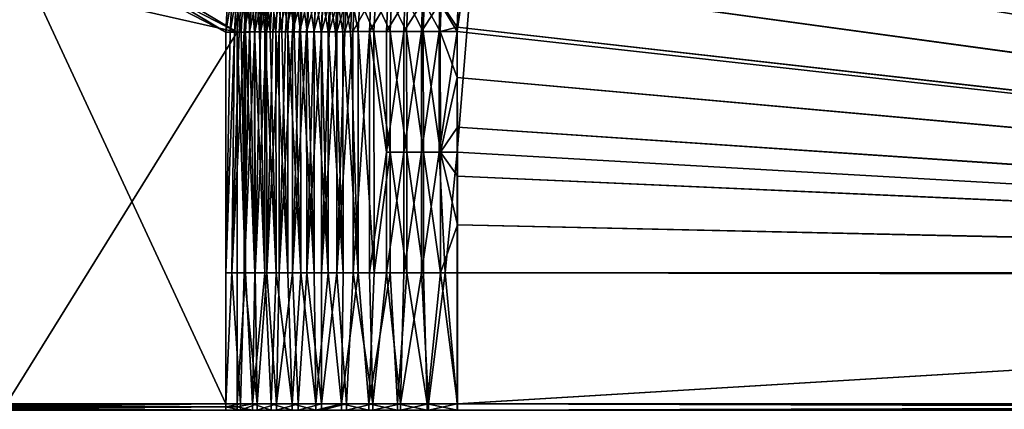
# Model space of a CAD drawing. Header units: metres. Extents: x -901 to 901, y -486 to 401.
# Tile 117 of 256: x -665 to -433, y -1 to 91. Entities that reach past the tile are written whole.
import ezdxf

# ---------------------------------------------------------------- set-up
doc = ezdxf.new("R2010")
doc.units = ezdxf.units.M

msp = doc.modelspace()

# ---------------------------------------------------------------- linework, layer by layer
at = {"layer": 'top0'}
for points in [[(-520.393921, 188.45813, -493.390167), (-437.335358, 223.870071, -494.717072), (-62.849209, 35.558052, -503.495331)], [(-518.588135, 190.194046, -490.413635), (-62.84177, 35.37413, -500.496002), (-423.970123, 223.826447, -491.966522)], [(-62.849209, 35.558052, -503.495331), (-437.335358, 223.870071, -494.717072), (-62.116249, 37.232742, -503.495331)], [(-437.335358, 223.870071, -494.717072), (-341.090759, 223.79567, -496.466583), (-62.116249, 37.232742, -503.495331)], [(-556.825012, 127.259506, -492.974121), (-520.393921, 188.45813, -493.390167), (-63.320282, 33.791721, -503.495331)], [(-553.594482, 136.83017, -490.000427), (-63.258526, 33.780186, -500.496002), (-518.588135, 190.194046, -490.413635)], [(-63.320282, 33.791721, -503.495331), (-520.393921, 188.45813, -493.390167), (-62.849209, 35.558052, -503.495331)], [(-518.588135, 190.194046, -490.413635), (-63.258526, 33.780186, -500.496002), (-62.84177, 35.37413, -500.496002)], [(-557.308105, 125.167221, -489.971375), (-63.263184, 33.760246, -500.495972), (-553.594482, 136.83017, -490.000427)], [(-553.594482, 136.83017, -490.000427), (-63.263184, 33.760246, -500.495972), (-63.258526, 33.780186, -500.496002)], [(-562.270081, 60.027832, -493.031525), (-562.28949, 88.474983, -492.981537), (-556.825012, 127.259506, -492.974121)], [(-562.28949, 88.474983, -492.981537), (-561.94519, 98.364822, -492.963806), (-556.825012, 127.259506, -492.974121)], [(-562.270081, 60.027832, -493.031525), (-556.825012, 127.259506, -492.974121), (-63.639893, 31.580099, -503.49292)], [(-63.639893, 31.580099, -503.49292), (-556.825012, 127.259506, -492.974121), (-63.320282, 33.791721, -503.495331)], [(-559.98407, 113.376183, -489.958313), (-63.32428, 33.484169, -500.495697), (-557.308105, 125.167221, -489.971375)], [(-557.308105, 125.167221, -489.971375), (-63.32428, 33.484169, -500.495697), (-63.263184, 33.760246, -500.495972)], [(-616.838867, 88.329659, -458.767822), (-670.464355, 115.941673, -353.521973), (-670.413879, 120.391983, -353.517212)], [(-616.383362, 97.230095, -459.2565), (-616.838867, 88.329659, -458.767822), (-670.413879, 120.391983, -353.517212)], [(-667.747498, 115.959152, -352.096436), (-614.165894, 88.329659, -457.405853), (-667.766907, 120.292, -352.109344)], [(-614.165894, 88.329659, -457.405853), (-613.980286, 92.969688, -457.658325), (-667.766907, 120.292, -352.109344)], [(-725.835327, 0.734328, -244.903076), (-670.464355, 115.941673, -353.521973), (-616.804932, 0.734328, -458.834534)], [(-670.464355, 115.941673, -353.521973), (-616.838867, 88.329659, -458.767822), (-616.804932, 0.734328, -458.834534)], [(-667.747498, 115.959152, -352.096436), (-668.633911, 100.639046, -350.511444), (-614.165894, 88.329659, -457.405853)], [(-561.627441, 101.444748, -489.961151), (-63.32428, 33.484169, -500.495697), (-559.98407, 113.376183, -489.958313)], [(-668.633911, 100.639046, -350.511444), (-668.570313, 0.734328, -350.479034), (-614.165894, 88.329659, -457.405853)], [(-562.055115, 95.482964, -489.968506), (-562.22406, 89.514763, -489.979797), (-561.627441, 101.444748, -489.961151)], [(-562.22406, 89.514763, -489.979797), (-63.378803, 33.209328, -500.495422), (-561.627441, 101.444748, -489.961151)], [(-561.627441, 101.444748, -489.961151), (-63.378803, 33.209328, -500.495422), (-63.32428, 33.484169, -500.495697)], [(-561.94519, 98.364822, -492.963806), (-562.28949, 88.474983, -492.981537), (-566.307678, 95.182732, -492.740753)], [(-615.847961, 88.335213, -460.634186), (-616.838867, 88.329659, -458.767822), (-615.364563, 97.329567, -461.095306)], [(-616.838867, 88.329659, -458.767822), (-616.383362, 97.230095, -459.2565), (-615.364563, 97.329567, -461.095306)], [(-615.847961, 88.335213, -460.634186), (-615.364563, 97.329567, -461.095306), (-614.307007, 97.284538, -462.900024)], [(-614.794678, 88.340767, -462.466064), (-615.847961, 88.335213, -460.634186), (-614.307007, 97.284538, -462.900024)], [(-614.794678, 88.340767, -462.466064), (-614.307007, 97.284538, -462.900024), (-613.188843, 97.236794, -464.669952)], [(-613.680298, 88.346306, -464.261414), (-614.794678, 88.340767, -462.466064), (-613.188843, 97.236794, -464.669952)], [(-613.222351, 88.334953, -459.182892), (-612.755432, 97.200462, -459.620819), (-613.980286, 92.969688, -457.658325)], [(-613.680298, 88.346306, -464.261414), (-613.188843, 97.236794, -464.669952), (-612.011658, 97.186394, -466.402863)], [(-612.505981, 88.351822, -466.018188), (-613.680298, 88.346306, -464.261414), (-612.011658, 97.186394, -466.402863)], [(-613.222351, 88.334953, -459.182892), (-612.219482, 88.340233, -460.927124), (-612.755432, 97.200462, -459.620819)], [(-612.219482, 88.340233, -460.927124), (-611.748474, 97.157616, -461.339203), (-612.755432, 97.200462, -459.620819)], [(-612.505981, 88.351822, -466.018188), (-612.011658, 97.186394, -466.402863), (-610.777039, 97.133423, -468.096436)], [(-611.273193, 88.357323, -467.734375), (-612.505981, 88.351822, -466.018188), (-610.777039, 97.133423, -468.096436)], [(-612.219482, 88.340233, -460.927124), (-611.158447, 88.345512, -462.636536), (-611.748474, 97.157616, -461.339203)], [(-611.158447, 88.345512, -462.636536), (-610.683899, 97.112198, -463.024475), (-611.748474, 97.157616, -461.339203)], [(-611.273193, 88.357323, -467.734375), (-610.777039, 97.133423, -468.096436), (-609.486389, 97.077927, -469.748352)], [(-609.983215, 88.362785, -469.408051), (-611.273193, 88.357323, -467.734375), (-609.486389, 97.077927, -469.748352)], [(-611.158447, 88.345512, -462.636536), (-610.040344, 88.350761, -464.309235), (-610.683899, 97.112198, -463.024475)], [(-610.040344, 88.350761, -464.309235), (-609.563049, 97.064262, -464.674469), (-610.683899, 97.112198, -463.024475)], [(-610.040344, 88.350761, -464.309235), (-608.866516, 88.355995, -465.943298), (-609.563049, 97.064262, -464.674469)], [(-609.983215, 88.362785, -469.408051), (-609.486389, 97.077927, -469.748352), (-608.141357, 97.019974, -471.356354)], [(-608.637512, 88.36821, -471.037292), (-609.983215, 88.362785, -469.408051), (-608.141357, 97.019974, -471.356354)], [(-608.866516, 88.355995, -465.943298), (-608.387512, 97.013863, -466.286987), (-609.563049, 97.064262, -464.674469)], [(-608.866516, 88.355995, -465.943298), (-607.638245, 88.361198, -467.536865), (-608.387512, 97.013863, -466.286987)], [(-608.637512, 88.36821, -471.037292), (-608.141357, 97.019974, -471.356354), (-606.743469, 96.959625, -472.918091)], [(-607.237732, 88.373589, -472.62027), (-608.637512, 88.36821, -471.037292), (-606.743469, 96.959625, -472.918091)], [(-607.638245, 88.361198, -467.536865), (-607.15863, 96.961075, -467.859894), (-608.387512, 97.013863, -466.286987)], [(-607.638245, 88.361198, -467.536865), (-606.356995, 88.366364, -469.088135), (-607.15863, 96.961075, -467.859894)], [(-607.237732, 88.373589, -472.62027), (-606.743469, 96.959625, -472.918091), (-605.294189, 96.896957, -474.431458)], [(-605.7854, 88.378922, -474.155121), (-607.237732, 88.373589, -472.62027), (-605.294189, 96.896957, -474.431458)], [(-606.356995, 88.366364, -469.088135), (-605.877991, 96.905945, -469.39093), (-607.15863, 96.961075, -467.859894)], [(-606.356995, 88.366364, -469.088135), (-605.02417, 88.37149, -470.595337), (-605.877991, 96.905945, -469.39093)], [(-605.02417, 88.37149, -470.595337), (-604.546936, 96.848549, -470.877991), (-605.877991, 96.905945, -469.39093)], [(-605.7854, 88.378922, -474.155121), (-605.294189, 96.896957, -474.431458), (-603.79541, 96.832031, -475.894897)], [(-604.282104, 88.384193, -475.640198), (-605.7854, 88.378922, -474.155121), (-603.79541, 96.832031, -475.894897)], [(-605.02417, 88.37149, -470.595337), (-603.641357, 88.376564, -472.056763), (-604.546936, 96.848549, -470.877991)], [(-603.641357, 88.376564, -472.056763), (-603.167114, 96.788933, -472.318939), (-604.546936, 96.848549, -470.877991)], [(-604.282104, 88.384193, -475.640198), (-603.79541, 96.832031, -475.894897), (-602.248901, 96.764931, -477.307037)], [(-602.729614, 88.389412, -477.07373), (-604.282104, 88.384193, -475.640198), (-602.248901, 96.764931, -477.307037)], [(-603.641357, 88.376564, -472.056763), (-602.210022, 88.381584, -473.470764), (-603.167114, 96.788933, -472.318939)], [(-602.210022, 88.381584, -473.470764), (-601.740051, 96.72718, -473.712372), (-603.167114, 96.788933, -472.318939)], [(-602.729614, 88.389412, -477.07373), (-602.248901, 96.764931, -477.307037), (-600.656311, 96.695732, -478.666443)], [(-601.129761, 88.394554, -478.454132), (-602.729614, 88.389412, -477.07373), (-600.656311, 96.695732, -478.666443)], [(-602.210022, 88.381584, -473.470764), (-600.731873, 88.386551, -474.835693), (-601.740051, 96.72718, -473.712372)], [(-600.731873, 88.386551, -474.835693), (-600.267456, 96.663353, -475.056946), (-601.740051, 96.72718, -473.712372)], [(-601.129761, 88.394554, -478.454132), (-600.656311, 96.695732, -478.666443), (-599.019592, 96.624504, -479.971741)], [(-599.484192, 88.399628, -479.779846), (-601.129761, 88.394554, -478.454132), (-599.019592, 96.624504, -479.971741)], [(-600.731873, 88.386551, -474.835693), (-599.208496, 88.391449, -476.150055), (-600.267456, 96.663353, -475.056946)], [(-599.208496, 88.391449, -476.150055), (-598.75116, 96.597527, -476.351318), (-600.267456, 96.663353, -475.056946)], [(-599.484192, 88.399628, -479.779846), (-599.019592, 96.624504, -479.971741), (-597.340454, 96.551323, -481.221558)], [(-597.794922, 88.404617, -481.049316), (-599.484192, 88.399628, -479.779846), (-597.340454, 96.551323, -481.221558)], [(-599.208496, 88.391449, -476.150055), (-597.641724, 88.396278, -477.412292), (-598.75116, 96.597527, -476.351318)], [(-597.641724, 88.396278, -477.412292), (-597.192749, 96.529778, -477.594177), (-598.75116, 96.597527, -476.351318)], [(-597.794922, 88.404617, -481.049316), (-597.340454, 96.551323, -481.221558), (-595.620728, 96.476257, -482.414459)], [(-596.063843, 88.409531, -482.261169), (-597.794922, 88.404617, -481.049316), (-595.620728, 96.476257, -482.414459)], [(-597.641724, 88.396278, -477.412292), (-596.033325, 88.401031, -478.621033), (-597.192749, 96.529778, -477.594177)], [(-596.033325, 88.401031, -478.621033), (-595.593933, 96.460167, -478.78421), (-597.192749, 96.529778, -477.594177)], [(-596.063843, 88.409531, -482.261169), (-595.620728, 96.476257, -482.414459), (-593.862122, 96.399399, -483.549072)], [(-594.292908, 88.414345, -483.41394), (-596.063843, 88.409531, -482.261169), (-593.862122, 96.399399, -483.549072)], [(-596.033325, 88.401031, -478.621033), (-594.385071, 88.405708, -479.774872), (-595.593933, 96.460167, -478.78421)], [(-594.385071, 88.405708, -479.774872), (-593.956482, 96.388771, -479.920044), (-595.593933, 96.460167, -478.78421)], [(-594.385071, 88.405708, -479.774872), (-592.698853, 88.410294, -480.872498), (-593.956482, 96.388771, -479.920044)], [(-594.292908, 88.414345, -483.41394), (-593.862122, 96.399399, -483.549072), (-592.066589, 96.320808, -484.624084)], [(-592.484131, 88.419067, -484.506409), (-594.292908, 88.414345, -483.41394), (-592.066589, 96.320808, -484.624084)], [(-592.698853, 88.410294, -480.872498), (-592.282104, 96.315659, -481.000366), (-593.956482, 96.388771, -479.920044)], [(-592.698853, 88.410294, -480.872498), (-590.976624, 88.414787, -481.912659), (-592.282104, 96.315659, -481.000366)], [(-592.484131, 88.419067, -484.506409), (-592.066589, 96.320808, -484.624084), (-590.236023, 96.240585, -485.638397)], [(-590.639526, 88.423683, -485.537262), (-592.484131, 88.419067, -484.506409), (-590.236023, 96.240585, -485.638397)], [(-590.976624, 88.414787, -481.912659), (-590.572449, 96.240913, -482.023956), (-592.282104, 96.315659, -481.000366)], [(-590.976624, 88.414787, -481.912659), (-589.220337, 88.419182, -482.894196), (-590.572449, 96.240913, -482.023956)], [(-590.639526, 88.423683, -485.537262), (-590.236023, 96.240585, -485.638397), (-588.372498, 96.158806, -486.591064)], [(-588.76123, 88.428192, -486.505371), (-590.639526, 88.423683, -485.537262), (-588.372498, 96.158806, -486.591064)], [(-589.220337, 88.419182, -482.894196), (-588.829468, 96.164604, -482.989746), (-590.572449, 96.240913, -482.023956)], [(-589.220337, 88.419182, -482.894196), (-587.431885, 88.423477, -483.815979), (-588.829468, 96.164604, -482.989746)], [(-587.431885, 88.423477, -483.815979), (-587.055115, 96.086823, -483.896851), (-588.829468, 96.164604, -482.989746)], [(-588.76123, 88.428192, -486.505371), (-588.372498, 96.158806, -486.591064), (-586.478088, 96.075562, -487.48111)], [(-586.851379, 88.432594, -487.409637), (-588.76123, 88.428192, -486.505371), (-586.478088, 96.075562, -487.48111)], [(-587.431885, 88.423477, -483.815979), (-585.613464, 88.427666, -484.676941), (-587.055115, 96.086823, -483.896851)], [(-585.613464, 88.427666, -484.676941), (-585.251343, 96.007637, -484.744293), (-587.055115, 96.086823, -483.896851)], [(-586.851379, 88.432594, -487.409637), (-586.478088, 96.075562, -487.48111), (-582.604614, 95.905014, -489.069244)], [(-582.945679, 88.44104, -489.022522), (-586.851379, 88.432594, -487.409637), (-582.604614, 95.905014, -489.069244)], [(-585.613464, 88.427666, -484.676941), (-581.894714, 88.435707, -486.212646), (-585.251343, 96.007637, -484.744293)], [(-581.894714, 88.435707, -486.212646), (-581.563232, 95.845436, -486.256439), (-585.251343, 96.007637, -484.744293)], [(-582.945679, 88.44104, -489.022522), (-582.604614, 95.905014, -489.069244), (-578.632019, 95.72966, -490.394928)], [(-578.940186, 88.448975, -490.368622), (-582.945679, 88.44104, -489.022522), (-578.632019, 95.72966, -490.394928)], [(-581.894714, 88.435707, -486.212646), (-578.080933, 88.443268, -487.494324), (-581.563232, 95.845436, -486.256439)], [(-578.080933, 88.443268, -487.494324), (-577.780701, 95.67865, -487.518707), (-581.563232, 95.845436, -486.256439)], [(-578.940186, 88.448975, -490.368622), (-578.632019, 95.72966, -490.394928), (-574.577515, 95.550224, -491.45108)], [(-574.853149, 88.456375, -491.441833), (-578.940186, 88.448975, -490.368622), (-574.577515, 95.550224, -491.45108)], [(-578.080933, 88.443268, -487.494324), (-574.189453, 88.45031, -488.516174), (-577.780701, 95.67865, -487.518707)], [(-574.189453, 88.45031, -488.516174), (-573.920227, 95.50798, -488.524353), (-577.780701, 95.67865, -487.518707)], [(-574.853149, 88.456375, -491.441833), (-574.577515, 95.550224, -491.45108), (-570.462097, 95.367599, -492.233978)], [(-570.703064, 88.463188, -492.237244), (-574.853149, 88.456375, -491.441833), (-570.462097, 95.367599, -492.233978)], [(-574.189453, 88.45031, -488.516174), (-570.237976, 88.456802, -489.273529), (-573.920227, 95.50798, -488.524353)], [(-570.237976, 88.456802, -489.273529), (-570.001709, 95.33429, -489.269806), (-573.920227, 95.50798, -488.524353)], [(-570.703064, 88.463188, -492.237244), (-570.462097, 95.367599, -492.233978), (-566.307678, 95.182732, -492.740753)], [(-570.237976, 88.456802, -489.273529), (-566.244446, 88.462715, -489.762939), (-570.001709, 95.33429, -489.269806)], [(-566.244446, 88.462715, -489.762939), (-566.046021, 95.158463, -489.752319), (-570.001709, 95.33429, -489.269806)], [(-562.22406, 89.514763, -489.979797), (-562.055115, 95.482964, -489.968506), (-566.046021, 95.158463, -489.752319)], [(-614.165894, 88.329659, -457.405853), (-613.222351, 88.334953, -459.182892), (-613.980286, 92.969688, -457.658325)], [(-566.50885, 88.469406, -492.751251), (-570.703064, 88.463188, -492.237244), (-566.307678, 95.182732, -492.740753)], [(-566.307678, 95.182732, -492.740753), (-562.28949, 88.474983, -492.981537), (-566.50885, 88.469406, -492.751251)], [(-562.22406, 89.514763, -489.979797), (-566.046021, 95.158463, -489.752319), (-566.244446, 88.462715, -489.762939)], [(-614.165894, 88.329659, -457.405853), (-668.570313, 0.734328, -350.479034), (-614.131897, 0.734328, -457.472565)], [(-616.804932, 31.580099, -458.834534), (-616.838867, 88.329659, -458.767822), (-615.847961, 88.335213, -460.634186)], [(-616.804932, 0.734328, -458.834534), (-616.838867, 88.329659, -458.767822), (-616.804932, 31.580099, -458.834534)], [(-615.451172, 31.580099, -461.348145), (-616.804932, 31.580099, -458.834534), (-614.794678, 88.340767, -462.466064)], [(-614.794678, 88.340767, -462.466064), (-616.804932, 31.580099, -458.834534), (-615.847961, 88.335213, -460.634186)], [(-612.477173, 31.580099, -466.077484), (-615.451172, 31.580099, -461.348145), (-612.505981, 88.351822, -466.018188)], [(-615.451172, 31.580099, -461.348145), (-613.680298, 88.346306, -464.261414), (-612.505981, 88.351822, -466.018188)], [(-613.680298, 88.346306, -464.261414), (-615.451172, 31.580099, -461.348145), (-614.794678, 88.340767, -462.466064)], [(-612.185791, 31.580099, -460.993408), (-613.222351, 88.334953, -459.182892), (-614.165894, 88.329659, -457.405853)], [(-614.165894, 88.329659, -457.405853), (-614.131897, 31.580099, -457.472565), (-612.185791, 31.580099, -460.993408)], [(-614.131897, 0.734328, -457.472565), (-614.131897, 31.580099, -457.472565), (-614.165894, 88.329659, -457.405853)], [(-612.219482, 88.340233, -460.927124), (-613.222351, 88.334953, -459.182892), (-612.185791, 31.580099, -460.993408)], [(-612.477173, 31.580099, -466.077484), (-612.505981, 88.351822, -466.018188), (-611.273193, 88.357323, -467.734375)], [(-609.952698, 31.580099, -469.470367), (-612.477173, 31.580099, -466.077484), (-609.983215, 88.362785, -469.408051)], [(-609.983215, 88.362785, -469.408051), (-612.477173, 31.580099, -466.077484), (-611.273193, 88.357323, -467.734375)], [(-610.006897, 31.580099, -464.375183), (-611.158447, 88.345512, -462.636536), (-612.219482, 88.340233, -460.927124)], [(-610.006897, 31.580099, -464.375183), (-612.219482, 88.340233, -460.927124), (-612.185791, 31.580099, -460.993408)], [(-610.040344, 88.350761, -464.309235), (-611.158447, 88.345512, -462.636536), (-610.006897, 31.580099, -464.375183)], [(-607.605164, 31.580099, -467.602478), (-608.866516, 88.355995, -465.943298), (-610.040344, 88.350761, -464.309235)], [(-607.605164, 31.580099, -467.602478), (-610.040344, 88.350761, -464.309235), (-610.006897, 31.580099, -464.375183)], [(-608.637512, 88.36821, -471.037292), (-609.952698, 31.580099, -469.470367), (-609.983215, 88.362785, -469.408051)], [(-607.205383, 31.580099, -472.685181), (-609.952698, 31.580099, -469.470367), (-607.237732, 88.373589, -472.62027)], [(-609.952698, 31.580099, -469.470367), (-608.637512, 88.36821, -471.037292), (-607.237732, 88.373589, -472.62027)], [(-607.638245, 88.361198, -467.536865), (-608.866516, 88.355995, -465.943298), (-607.605164, 31.580099, -467.602478)], [(-604.991516, 31.580099, -470.660675), (-606.356995, 88.366364, -469.088135), (-607.638245, 88.361198, -467.536865)], [(-604.991516, 31.580099, -470.660675), (-607.638245, 88.361198, -467.536865), (-607.605164, 31.580099, -467.602478)], [(-607.205383, 31.580099, -472.685181), (-607.237732, 88.373589, -472.62027), (-605.7854, 88.378922, -474.155121)], [(-604.248535, 31.580099, -475.706512), (-607.205383, 31.580099, -472.685181), (-604.282104, 88.384193, -475.640198)], [(-604.282104, 88.384193, -475.640198), (-607.205383, 31.580099, -472.685181), (-605.7854, 88.378922, -474.155121)], [(-605.02417, 88.37149, -470.595337), (-606.356995, 88.366364, -469.088135), (-604.991516, 31.580099, -470.660675)], [(-602.177734, 31.580099, -473.535858), (-603.641357, 88.376564, -472.056763), (-605.02417, 88.37149, -470.595337)], [(-602.177734, 31.580099, -473.535858), (-605.02417, 88.37149, -470.595337), (-604.991516, 31.580099, -470.660675)], [(-602.729614, 88.389412, -477.07373), (-604.248535, 31.580099, -475.706512), (-604.282104, 88.384193, -475.640198)], [(-601.096252, 31.580099, -478.520477), (-604.248535, 31.580099, -475.706512), (-601.129761, 88.394554, -478.454132)], [(-604.248535, 31.580099, -475.706512), (-602.729614, 88.389412, -477.07373), (-601.129761, 88.394554, -478.454132)], [(-602.210022, 88.381584, -473.470764), (-603.641357, 88.376564, -472.056763), (-602.177734, 31.580099, -473.535858)], [(-599.176697, 31.580099, -476.214966), (-600.731873, 88.386551, -474.835693), (-602.210022, 88.381584, -473.470764)], [(-599.176697, 31.580099, -476.214966), (-602.210022, 88.381584, -473.470764), (-602.177734, 31.580099, -473.535858)], [(-601.096252, 31.580099, -478.520477), (-601.129761, 88.394554, -478.454132), (-599.484192, 88.399628, -479.779846)], [(-597.762512, 31.580099, -481.11496), (-601.096252, 31.580099, -478.520477), (-597.794922, 88.404617, -481.049316)], [(-597.794922, 88.404617, -481.049316), (-601.096252, 31.580099, -478.520477), (-599.484192, 88.399628, -479.779846)], [(-599.208496, 88.391449, -476.150055), (-600.731873, 88.386551, -474.835693), (-599.176697, 31.580099, -476.214966)], [(-596.002014, 31.580099, -478.685822), (-597.641724, 88.396278, -477.412292), (-599.208496, 88.391449, -476.150055)], [(-596.002014, 31.580099, -478.685822), (-599.208496, 88.391449, -476.150055), (-599.176697, 31.580099, -476.214966)], [(-596.063843, 88.409531, -482.261169), (-597.762512, 31.580099, -481.11496), (-597.794922, 88.404617, -481.049316)], [(-594.262329, 31.580099, -483.478607), (-597.762512, 31.580099, -481.11496), (-594.292908, 88.414345, -483.41394)], [(-597.762512, 31.580099, -481.11496), (-596.063843, 88.409531, -482.261169), (-594.292908, 88.414345, -483.41394)], [(-596.033325, 88.401031, -478.621033), (-597.641724, 88.396278, -477.412292), (-596.002014, 31.580099, -478.685822)], [(-592.668152, 31.580099, -480.937225), (-594.385071, 88.405708, -479.774872), (-596.033325, 88.401031, -478.621033)], [(-592.668152, 31.580099, -480.937225), (-596.033325, 88.401031, -478.621033), (-596.002014, 31.580099, -478.685822)], [(-592.698853, 88.410294, -480.872498), (-594.385071, 88.405708, -479.774872), (-592.668152, 31.580099, -480.937225)], [(-594.262329, 31.580099, -483.478607), (-594.292908, 88.414345, -483.41394), (-592.484131, 88.419067, -484.506409)], [(-590.610901, 31.580099, -485.601166), (-594.262329, 31.580099, -483.478607), (-590.639526, 88.423683, -485.537262)], [(-590.639526, 88.423683, -485.537262), (-594.262329, 31.580099, -483.478607), (-592.484131, 88.419067, -484.506409)], [(-589.190125, 31.580099, -482.958923), (-590.976624, 88.414787, -481.912659), (-592.698853, 88.410294, -480.872498)], [(-589.190125, 31.580099, -482.958923), (-592.698853, 88.410294, -480.872498), (-592.668152, 31.580099, -480.937225)], [(-589.220337, 88.419182, -482.894196), (-590.976624, 88.414787, -481.912659), (-589.190125, 31.580099, -482.958923)], [(-588.76123, 88.428192, -486.505371), (-590.610901, 31.580099, -485.601166), (-590.639526, 88.423683, -485.537262)], [(-586.824097, 31.580099, -487.473389), (-590.610901, 31.580099, -485.601166), (-586.851379, 88.432594, -487.409637)], [(-590.610901, 31.580099, -485.601166), (-588.76123, 88.428192, -486.505371), (-586.851379, 88.432594, -487.409637)], [(-587.431885, 88.423477, -483.815979), (-589.220337, 88.419182, -482.894196), (-585.583801, 31.580099, -484.74176)], [(-585.583801, 31.580099, -484.74176), (-589.220337, 88.419182, -482.894196), (-589.190125, 31.580099, -482.958923)], [(-585.613464, 88.427666, -484.676941), (-587.431885, 88.423477, -483.815979), (-585.583801, 31.580099, -484.74176)], [(-586.824097, 31.580099, -487.473389), (-586.851379, 88.432594, -487.409637), (-582.945679, 88.44104, -489.022522)], [(-582.91864, 31.580099, -489.086731), (-586.824097, 31.580099, -487.473389), (-582.945679, 88.44104, -489.022522)], [(-581.894714, 88.435707, -486.212646), (-585.613464, 88.427666, -484.676941), (-581.865662, 31.580099, -486.277618)], [(-585.613464, 88.427666, -484.676941), (-585.583801, 31.580099, -484.74176), (-581.865662, 31.580099, -486.277618)], [(-578.919067, 60.014584, -490.417419), (-582.945679, 88.44104, -489.022522), (-578.940186, 88.448975, -490.368622)], [(-582.91864, 31.580099, -489.086731), (-582.945679, 88.44104, -489.022522), (-578.919067, 60.014584, -490.417419)], [(-578.080933, 88.443268, -487.494324), (-581.894714, 88.435707, -486.212646), (-578.05957, 60.011723, -487.543182)], [(-581.894714, 88.435707, -486.212646), (-581.865662, 31.580099, -486.277618), (-578.05957, 60.011723, -487.543182)], [(-578.919067, 60.014584, -490.417419), (-578.940186, 88.448975, -490.368622), (-574.853149, 88.456375, -491.441833)], [(-574.828064, 60.018299, -491.49054), (-578.919067, 60.014584, -490.417419), (-574.853149, 88.456375, -491.441833)], [(-574.189453, 88.45031, -488.516174), (-578.080933, 88.443268, -487.494324), (-574.164368, 60.015263, -488.564941)], [(-578.080933, 88.443268, -487.494324), (-578.05957, 60.011723, -487.543182), (-574.164368, 60.015263, -488.564941)], [(-574.828064, 60.018299, -491.49054), (-574.853149, 88.456375, -491.441833), (-570.703064, 88.463188, -492.237244)], [(-570.674622, 60.021729, -492.285919), (-574.828064, 60.018299, -491.49054), (-570.703064, 88.463188, -492.237244)], [(-570.237976, 88.456802, -489.273529), (-574.189453, 88.45031, -488.516174), (-570.209656, 60.018528, -489.322266)], [(-574.189453, 88.45031, -488.516174), (-574.164368, 60.015263, -488.564941), (-570.209656, 60.018528, -489.322266)], [(-570.674622, 60.021729, -492.285919), (-570.703064, 88.463188, -492.237244), (-566.50885, 88.469406, -492.751251)], [(-566.481079, 60.024849, -492.800598), (-570.674622, 60.021729, -492.285919), (-566.50885, 88.469406, -492.751251)], [(-566.244446, 88.462715, -489.762939), (-570.237976, 88.456802, -489.273529), (-566.216858, 60.0215, -489.812286)], [(-570.237976, 88.456802, -489.273529), (-570.209656, 60.018528, -489.322266), (-566.216858, 60.0215, -489.812286)], [(-566.50885, 88.469406, -492.751251), (-562.28949, 88.474983, -492.981537), (-566.481079, 60.024849, -492.800598)], [(-562.28949, 88.474983, -492.981537), (-562.270081, 60.027832, -493.031525), (-566.481079, 60.024849, -492.800598)], [(-562.227051, 88.468025, -489.982208), (-562.22406, 89.514763, -489.979797), (-566.244446, 88.462715, -489.762939)], [(-562.227051, 88.468025, -489.982208), (-566.244446, 88.462715, -489.762939), (-562.218018, 77.659081, -490.005096)], [(-566.244446, 88.462715, -489.762939), (-566.216858, 60.0215, -489.812286), (-562.218018, 77.659081, -490.005096)], [(-562.22406, 89.514763, -489.979797), (-562.227051, 88.468025, -489.982208), (-63.426933, 32.935684, -500.495117)], [(-63.426933, 32.935684, -500.495117), (-562.227051, 88.468025, -489.982208), (-562.218018, 77.659081, -490.005096)], [(-63.378803, 33.209328, -500.495422), (-562.22406, 89.514763, -489.979797), (-63.426933, 32.935684, -500.495117)], [(-562.218018, 77.659081, -490.005096), (-566.216858, 60.0215, -489.812286), (-562.210327, 65.947968, -490.024506)], [(-63.426933, 32.935684, -500.495117), (-562.218018, 77.659081, -490.005096), (-63.469139, 32.661133, -500.494812)], [(-562.218018, 77.659081, -490.005096), (-562.210327, 65.947968, -490.024506), (-63.469139, 32.661133, -500.494812)], [(-566.216858, 60.0215, -489.812286), (-562.204956, 54.371548, -490.038177), (-562.210327, 65.947968, -490.024506)], [(-63.469139, 32.661133, -500.494812), (-562.210327, 65.947968, -490.024506), (-63.505154, 32.387917, -500.494507)], [(-562.210327, 65.947968, -490.024506), (-562.204956, 54.371548, -490.038177), (-63.505154, 32.387917, -500.494507)], [(-578.91156, 31.580099, -490.433868), (-582.91864, 31.580099, -489.086731), (-578.919067, 60.014584, -490.417419)], [(-578.05957, 60.011723, -487.543182), (-581.865662, 31.580099, -486.277618), (-578.052429, 31.580099, -487.559509)], [(-578.91156, 31.580099, -490.433868), (-578.919067, 60.014584, -490.417419), (-574.828064, 60.018299, -491.49054)], [(-574.821472, 31.580099, -491.508148), (-578.91156, 31.580099, -490.433868), (-574.828064, 60.018299, -491.49054)], [(-574.164368, 60.015263, -488.564941), (-578.05957, 60.011723, -487.543182), (-574.16156, 31.580099, -488.581635)], [(-578.05957, 60.011723, -487.543182), (-578.052429, 31.580099, -487.559509), (-574.16156, 31.580099, -488.581635)], [(-574.821472, 31.580099, -491.508148), (-574.828064, 60.018299, -491.49054), (-570.674622, 60.021729, -492.285919)], [(-570.668152, 31.580099, -492.30426), (-574.821472, 31.580099, -491.508148), (-570.674622, 60.021729, -492.285919)], [(-570.209656, 60.018528, -489.322266), (-574.164368, 60.015263, -488.564941), (-570.210632, 31.580099, -489.339325)], [(-574.164368, 60.015263, -488.564941), (-574.16156, 31.580099, -488.581635), (-570.210632, 31.580099, -489.339325)], [(-570.668152, 31.580099, -492.30426), (-570.674622, 60.021729, -492.285919), (-566.481079, 60.024849, -492.800598)], [(-565.115784, 31.580099, -492.923462), (-570.668152, 31.580099, -492.30426), (-566.481079, 60.024849, -492.800598)], [(-570.209656, 60.018528, -489.322266), (-570.210632, 31.580099, -489.339325), (-566.217651, 31.580099, -489.829163)], [(-566.216858, 60.0215, -489.812286), (-570.209656, 60.018528, -489.322266), (-566.217651, 31.580099, -489.829163)], [(-566.481079, 60.024849, -492.800598), (-562.270081, 60.027832, -493.031525), (-565.115784, 31.580099, -492.923462)], [(-562.201782, 42.919022, -490.046234), (-566.216858, 60.0215, -489.812286), (-566.217651, 31.580099, -489.829163)], [(-562.201782, 42.919022, -490.046234), (-562.204956, 54.371548, -490.038177), (-566.216858, 60.0215, -489.812286)], [(-562.270081, 60.027832, -493.031525), (-562.26355, 31.580099, -493.048248), (-565.115784, 31.580099, -492.923462)], [(-562.26355, 31.580099, -493.048248), (-562.270081, 60.027832, -493.031525), (-63.639893, 31.580099, -503.49292)], [(-63.505154, 32.387917, -500.494507), (-562.204956, 54.371548, -490.038177), (-63.535072, 32.116413, -500.494202)], [(-562.204956, 54.371548, -490.038177), (-562.201782, 42.919022, -490.046234), (-63.535072, 32.116413, -500.494202)], [(-562.200745, 31.580099, -490.04892), (-562.201782, 42.919022, -490.046234), (-566.217651, 31.580099, -489.829163)], [(-63.535072, 32.116413, -500.494202), (-562.201782, 42.919022, -490.046234), (-63.558937, 31.84775, -500.493896)], [(-562.201782, 42.919022, -490.046234), (-562.200745, 31.580099, -490.04892), (-63.558937, 31.84775, -500.493896)], [(-613.416626, 0.734328, -464.681976), (-616.804932, 0.734328, -458.834534), (-615.451172, 31.580099, -461.348145)], [(-616.804932, 0.734328, -458.834534), (-616.804932, 31.580099, -458.834534), (-615.451172, 31.580099, -461.348145)], [(-613.416626, 0.734328, -464.681976), (-615.451172, 31.580099, -461.348145), (-612.477173, 31.580099, -466.077484)], [(-614.131897, 31.580099, -457.472565), (-614.131897, 0.734328, -457.472565), (-612.185791, 31.580099, -460.993408)], [(-614.131897, 0.734328, -457.472565), (-610.510681, 0.734328, -463.636505), (-612.185791, 31.580099, -460.993408)], [(-609.418518, 0.734328, -470.130676), (-613.416626, 0.734328, -464.681976), (-612.477173, 31.580099, -466.077484)], [(-609.418518, 0.734328, -470.130676), (-612.477173, 31.580099, -466.077484), (-609.952698, 31.580099, -469.470367)], [(-610.510681, 0.734328, -463.636505), (-610.006897, 31.580099, -464.375183), (-612.185791, 31.580099, -460.993408)], [(-606.178528, 0.734328, -469.323273), (-607.605164, 31.580099, -467.602478), (-610.510681, 0.734328, -463.636505)], [(-607.605164, 31.580099, -467.602478), (-610.006897, 31.580099, -464.375183), (-610.510681, 0.734328, -463.636505)], [(-607.205383, 31.580099, -472.685181), (-609.418518, 0.734328, -470.130676), (-609.952698, 31.580099, -469.470367)], [(-604.857117, 0.734328, -475.11731), (-609.418518, 0.734328, -470.130676), (-607.205383, 31.580099, -472.685181)], [(-604.991516, 31.580099, -470.660675), (-607.605164, 31.580099, -467.602478), (-606.178528, 0.734328, -469.323273)], [(-604.248535, 31.580099, -475.706512), (-604.857117, 0.734328, -475.11731), (-607.205383, 31.580099, -472.685181)], [(-601.197571, 0.734328, -474.451294), (-604.991516, 31.580099, -470.660675), (-606.178528, 0.734328, -469.323273)], [(-601.197571, 0.734328, -474.451294), (-602.177734, 31.580099, -473.535858), (-604.991516, 31.580099, -470.660675)], [(-599.7854, 0.734328, -479.583923), (-604.857117, 0.734328, -475.11731), (-601.096252, 31.580099, -478.520477)], [(-604.857117, 0.734328, -475.11731), (-604.248535, 31.580099, -475.706512), (-601.096252, 31.580099, -478.520477)], [(-599.176697, 31.580099, -476.214966), (-602.177734, 31.580099, -473.535858), (-601.197571, 0.734328, -474.451294)], [(-595.639221, 0.734328, -478.947021), (-599.176697, 31.580099, -476.214966), (-601.197571, 0.734328, -474.451294)], [(-599.7854, 0.734328, -479.583923), (-601.096252, 31.580099, -478.520477), (-597.762512, 31.580099, -481.11496)], [(-594.262329, 0.734328, -483.478607), (-599.7854, 0.734328, -479.583923), (-597.762512, 31.580099, -481.11496)], [(-595.639221, 0.734328, -478.947021), (-596.002014, 31.580099, -478.685822), (-599.176697, 31.580099, -476.214966)], [(-594.262329, 0.734328, -483.478607), (-597.762512, 31.580099, -481.11496), (-594.262329, 31.580099, -483.478607)], [(-592.668152, 31.580099, -480.937225), (-596.002014, 31.580099, -478.685822), (-595.639221, 0.734328, -478.947021)], [(-589.583191, 0.734328, -482.745941), (-592.668152, 31.580099, -480.937225), (-595.639221, 0.734328, -478.947021)], [(-588.352051, 0.734328, -486.756042), (-594.262329, 0.734328, -483.478607), (-590.610901, 31.580099, -485.601166)], [(-590.610901, 31.580099, -485.601166), (-594.262329, 0.734328, -483.478607), (-594.262329, 31.580099, -483.478607)], [(-589.583191, 0.734328, -482.745941), (-589.190125, 31.580099, -482.958923), (-592.668152, 31.580099, -480.937225)], [(-586.824097, 31.580099, -487.473389), (-588.352051, 0.734328, -486.756042), (-590.610901, 31.580099, -485.601166)], [(-583.116455, 0.734328, -485.793549), (-585.583801, 31.580099, -484.74176), (-589.583191, 0.734328, -482.745941)], [(-585.583801, 31.580099, -484.74176), (-589.190125, 31.580099, -482.958923), (-589.583191, 0.734328, -482.745941)], [(-582.123291, 0.734328, -489.378204), (-588.352051, 0.734328, -486.756042), (-586.824097, 31.580099, -487.473389)], [(-582.91864, 31.580099, -489.086731), (-582.123291, 0.734328, -489.378204), (-586.824097, 31.580099, -487.473389)], [(-583.116455, 0.734328, -485.793549), (-581.865662, 31.580099, -486.277618), (-585.583801, 31.580099, -484.74176)], [(-576.331665, 0.734328, -488.046173), (-578.052429, 31.580099, -487.559509), (-583.116455, 0.734328, -485.793549)], [(-578.052429, 31.580099, -487.559509), (-581.865662, 31.580099, -486.277618), (-583.116455, 0.734328, -485.793549)], [(-582.123291, 0.734328, -489.378204), (-582.91864, 31.580099, -489.086731), (-578.91156, 31.580099, -490.433868)], [(-575.648499, 0.734328, -491.314606), (-582.123291, 0.734328, -489.378204), (-578.91156, 31.580099, -490.433868)], [(-575.648499, 0.734328, -491.314606), (-578.91156, 31.580099, -490.433868), (-574.821472, 31.580099, -491.508148)], [(-574.16156, 31.580099, -488.581635), (-578.052429, 31.580099, -487.559509), (-576.331665, 0.734328, -488.046173)], [(-569.326294, 0.734328, -489.471436), (-574.16156, 31.580099, -488.581635), (-576.331665, 0.734328, -488.046173)], [(-569.002808, 0.734328, -492.542694), (-575.648499, 0.734328, -491.314606), (-570.668152, 31.580099, -492.30426)], [(-570.668152, 31.580099, -492.30426), (-575.648499, 0.734328, -491.314606), (-574.821472, 31.580099, -491.508148)], [(-570.210632, 31.580099, -489.339325), (-574.16156, 31.580099, -488.581635), (-569.326294, 0.734328, -489.471436)], [(-565.115784, 31.580099, -492.923462), (-569.002808, 0.734328, -492.542694), (-570.668152, 31.580099, -492.30426)], [(-566.217651, 31.580099, -489.829163), (-570.210632, 31.580099, -489.339325), (-569.326294, 0.734328, -489.471436)], [(-566.217651, 31.580099, -489.829163), (-569.326294, 0.734328, -489.471436), (-562.200745, 0.734328, -490.04892)], [(-562.26355, 0.734328, -493.048248), (-569.002808, 0.734328, -492.542694), (-565.115784, 31.580099, -492.923462)], [(-562.200745, 31.580099, -490.04892), (-566.217651, 31.580099, -489.829163), (-562.200745, 0.734328, -490.04892)], [(-562.26355, 31.580099, -493.048248), (-562.26355, 0.734328, -493.048248), (-565.115784, 31.580099, -492.923462)], [(-562.26355, 0.734328, -493.048248), (-562.26355, 31.580099, -493.048248), (-63.660755, 30.845772, -503.492493)], [(-63.660755, 30.845772, -503.492493), (-562.26355, 31.580099, -493.048248), (-63.639893, 31.580099, -503.49292)], [(-63.660755, 0.734328, -503.492493), (-562.26355, 0.734328, -493.048248), (-63.660755, 30.845772, -503.492493)], [(-63.558937, 31.84775, -500.493896), (-562.200745, 31.580099, -490.04892), (-63.577065, 31.580099, -500.493591)], [(-63.597927, 30.845772, -500.493134), (-562.200745, 31.580099, -490.04892), (-562.200745, 0.734328, -490.04892)], [(-63.597927, 30.845772, -500.493134), (-63.577065, 31.580099, -500.493591), (-562.200745, 31.580099, -490.04892)], [(-63.597927, 0.734328, -500.493134), (-63.597927, 30.845772, -500.493134), (-562.200745, 0.734328, -490.04892)], [(-725.835327, 0.734328, -244.903076), (-616.804932, 0.734328, -458.834534), (-725.835327, 0, -244.903076)], [(-616.804932, 0.734328, -458.834534), (-616.804932, 0, -458.834534), (-725.835327, 0, -244.903076)], [(-725.835327, 0, -244.903076), (-616.804932, 0, -458.834534), (-725.835327, -0.734328, -244.903076)], [(-725.835327, -0.734328, -244.903076), (-616.804932, 0, -458.834534), (-616.804932, -0.734328, -458.834534)], [(-614.131897, 0, -457.472565), (-614.131897, 0.734328, -457.472565), (-668.633911, 0.367164, -350.511444)], [(-614.131897, 0.734328, -457.472565), (-668.570313, 0.734328, -350.479034), (-668.633911, 0.367164, -350.511444)], [(-668.431641, 0, -350.408386), (-614.131897, 0, -457.472565), (-668.633911, 0.367164, -350.511444)], [(-614.131897, -0.734328, -457.472565), (-614.131897, 0, -457.472565), (-668.633911, -0.367164, -350.511444)], [(-614.131897, 0, -457.472565), (-668.431641, 0, -350.408386), (-668.633911, -0.367164, -350.511444)], [(-616.804932, 0, -458.834534), (-613.416626, 0.734328, -464.681976), (-613.416626, -0.734328, -464.681976)], [(-616.804932, 0, -458.834534), (-616.804932, 0.734328, -458.834534), (-613.416626, 0.734328, -464.681976)], [(-616.804932, -0.734328, -458.834534), (-616.804932, 0, -458.834534), (-613.416626, -0.734328, -464.681976)], [(-610.510681, 0.734328, -463.636505), (-614.131897, 0, -457.472565), (-610.510681, -0.734328, -463.636505)], [(-610.510681, 0.734328, -463.636505), (-614.131897, 0.734328, -457.472565), (-614.131897, 0, -457.472565)], [(-610.510681, -0.734328, -463.636505), (-614.131897, 0, -457.472565), (-614.131897, -0.734328, -457.472565)], [(-609.418518, -0.734328, -470.130676), (-613.416626, -0.734328, -464.681976), (-609.418518, 0.734328, -470.130676)], [(-613.416626, -0.734328, -464.681976), (-613.416626, 0.734328, -464.681976), (-609.418518, 0.734328, -470.130676)], [(-606.178528, 0.734328, -469.323273), (-610.510681, 0.734328, -463.636505), (-606.178528, -0.734328, -469.323273)], [(-606.178528, -0.734328, -469.323273), (-610.510681, 0.734328, -463.636505), (-610.510681, -0.734328, -463.636505)], [(-604.857117, -0.734328, -475.11731), (-609.418518, -0.734328, -470.130676), (-604.857117, 0.734328, -475.11731)], [(-609.418518, -0.734328, -470.130676), (-609.418518, 0.734328, -470.130676), (-604.857117, 0.734328, -475.11731)], [(-601.197571, 0.734328, -474.451294), (-606.178528, 0.734328, -469.323273), (-601.197571, -0.734328, -474.451294)], [(-601.197571, -0.734328, -474.451294), (-606.178528, 0.734328, -469.323273), (-606.178528, -0.734328, -469.323273)], [(-599.7854, -0.734328, -479.583923), (-604.857117, -0.734328, -475.11731), (-599.7854, 0.734328, -479.583923)], [(-604.857117, -0.734328, -475.11731), (-604.857117, 0.734328, -475.11731), (-599.7854, 0.734328, -479.583923)], [(-595.639221, -0.734328, -478.947021), (-595.639221, 0.734328, -478.947021), (-601.197571, 0.734328, -474.451294)], [(-595.639221, -0.734328, -478.947021), (-601.197571, 0.734328, -474.451294), (-601.197571, -0.734328, -474.451294)], [(-594.262329, -0.734328, -483.478607), (-599.7854, -0.734328, -479.583923), (-594.262329, 0.734328, -483.478607)], [(-599.7854, -0.734328, -479.583923), (-599.7854, 0.734328, -479.583923), (-594.262329, 0.734328, -483.478607)], [(-589.583191, -0.734328, -482.745941), (-589.583191, 0.734328, -482.745941), (-595.639221, -0.734328, -478.947021)], [(-589.583191, 0.734328, -482.745941), (-595.639221, 0.734328, -478.947021), (-595.639221, -0.734328, -478.947021)], [(-588.352051, -0.734328, -486.756042), (-594.262329, -0.734328, -483.478607), (-588.352051, 0.734328, -486.756042)], [(-594.262329, -0.734328, -483.478607), (-594.262329, 0.734328, -483.478607), (-588.352051, 0.734328, -486.756042)], [(-583.116455, 0.734328, -485.793549), (-589.583191, 0.734328, -482.745941), (-583.116455, -0.734328, -485.793549)], [(-589.583191, 0.734328, -482.745941), (-589.583191, -0.734328, -482.745941), (-583.116455, -0.734328, -485.793549)], [(-582.123291, -0.734328, -489.378204), (-588.352051, -0.734328, -486.756042), (-582.123291, 0.734328, -489.378204)], [(-588.352051, -0.734328, -486.756042), (-588.352051, 0.734328, -486.756042), (-582.123291, 0.734328, -489.378204)], [(-576.331665, 0.734328, -488.046173), (-583.116455, 0.734328, -485.793549), (-576.331665, -0.734328, -488.046173)], [(-583.116455, 0.734328, -485.793549), (-583.116455, -0.734328, -485.793549), (-576.331665, -0.734328, -488.046173)], [(-575.648499, -0.734328, -491.314606), (-582.123291, -0.734328, -489.378204), (-575.648499, 0.734328, -491.314606)], [(-582.123291, -0.734328, -489.378204), (-582.123291, 0.734328, -489.378204), (-575.648499, 0.734328, -491.314606)], [(-569.326294, 0.734328, -489.471436), (-576.331665, 0.734328, -488.046173), (-569.326294, -0.734328, -489.471436)], [(-576.331665, 0.734328, -488.046173), (-576.331665, -0.734328, -488.046173), (-569.326294, -0.734328, -489.471436)], [(-569.002808, -0.734328, -492.542694), (-575.648499, -0.734328, -491.314606), (-569.002808, 0.734328, -492.542694)], [(-575.648499, -0.734328, -491.314606), (-575.648499, 0.734328, -491.314606), (-569.002808, 0.734328, -492.542694)], [(-562.200745, 0.734328, -490.04892), (-569.326294, 0.734328, -489.471436), (-562.200745, -0.734328, -490.04892)], [(-569.326294, 0.734328, -489.471436), (-569.326294, -0.734328, -489.471436), (-562.200745, -0.734328, -490.04892)], [(-562.26355, -0.734328, -493.048248), (-569.002808, -0.734328, -492.542694), (-562.26355, 0.734328, -493.048248)], [(-569.002808, -0.734328, -492.542694), (-569.002808, 0.734328, -492.542694), (-562.26355, 0.734328, -493.048248)], [(-562.26355, -0.734328, -493.048248), (-562.26355, 0.734328, -493.048248), (-63.660755, -0.734328, -503.492493)], [(-562.26355, 0.734328, -493.048248), (-63.660755, 0.734328, -503.492493), (-63.660755, -0.734328, -503.492493)], [(-562.200745, 0.734328, -490.04892), (-562.200745, -0.734328, -490.04892), (-63.597927, 0.734328, -500.493134)], [(-562.200745, -0.734328, -490.04892), (-63.597927, -0.734328, -500.493134), (-63.597927, 0.734328, -500.493134)], [(-668.570313, -0.734328, -350.479034), (-614.131897, -0.734328, -457.472565), (-668.633911, -0.367164, -350.511444)]]:
    msp.add_3dface(points, dxfattribs=at)

doc.saveas('drawing.dxf')
